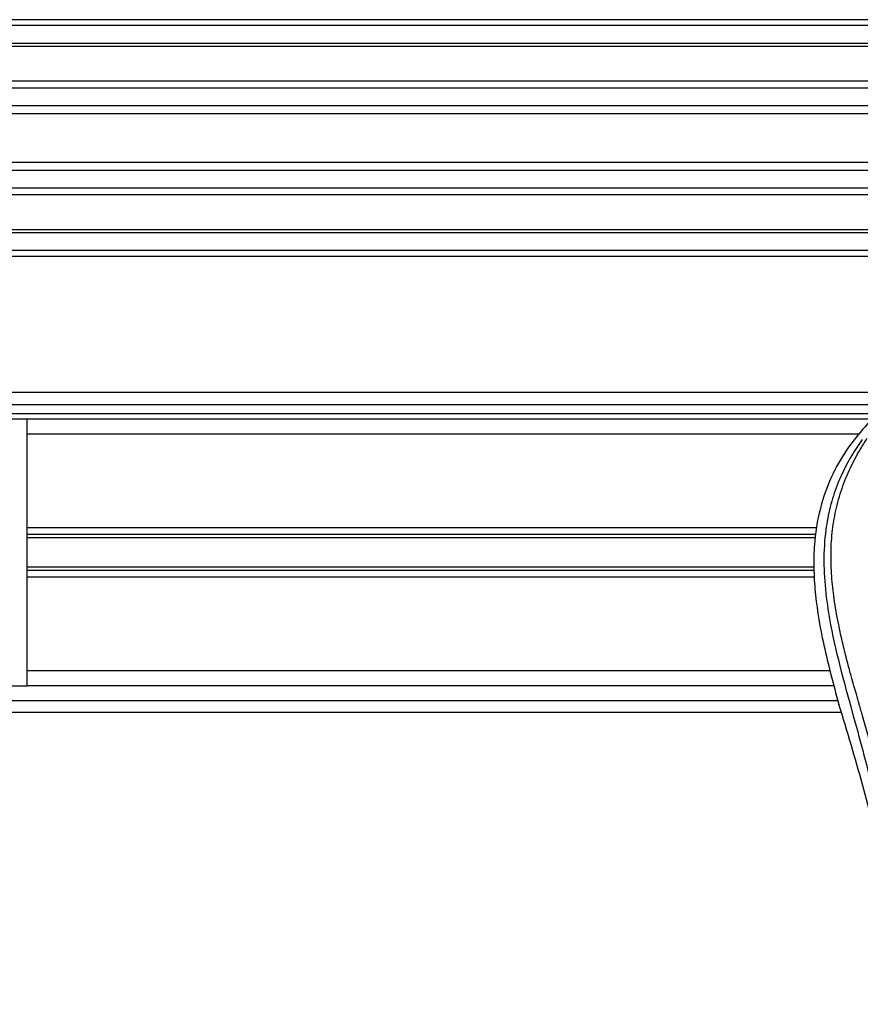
# Model space of a CAD drawing. Header units: millimetres. Extents: x 0 to 420, y 0 to 297.
# Tile 35 of 133: x 64.83 to 70.56, y 233.93 to 240.64. Entities that reach past the tile are written whole.
import ezdxf

# ---------------------------------------------------------------- set-up
doc = ezdxf.new("R2010")
doc.units = ezdxf.units.MM

msp = doc.modelspace()

# ---------------------------------------------------------------- linework, layer by layer
at = {"color": 7, "linetype": 'Continuous', "lineweight": 25}
for p, q in [((220.69328, 240.64287), (59.30672, 240.64287)), ((220.69328, 240.60253), (59.30672, 240.60253)), ((220.69328, 240.48149), (59.30672, 240.48149)), ((220.69328, 240.46091), (59.30672, 240.46091)), ((74.05344, 240.22326), (59.30672, 240.22326)), ((74.00699, 240.17645), (59.30672, 240.17645)), ((73.93699, 240.05587), (59.30672, 240.05587)), ((73.9212, 240.00136), (59.30672, 240.00136)), ((73.9122, 239.67052), (59.30672, 239.67052)), ((73.9122, 239.61601), (59.30672, 239.61601)), ((73.9122, 239.49543), (59.30672, 239.49543)), ((73.9122, 239.44862), (59.30672, 239.44862)), ((73.9122, 239.21097), (59.30672, 239.21097)), ((73.9122, 239.1904), (59.30672, 239.1904)), ((73.9122, 239.06936), (59.30672, 239.06936)), ((73.9122, 239.02901), (59.30672, 239.02901)), ((73.9122, 238.10104), (59.30672, 238.10104)), ((59.99261, 238.02034), (73.9122, 238.02034)), ((61.05592, 237.95982), (73.9122, 237.95982)), ((64.88099, 237.91948), (61.16267, 237.91948)), ((64.88099, 236.10388), (64.88099, 237.91948)), ((73.9122, 237.91948), (64.88099, 237.91948)), ((70.54598, 237.81861), (64.88099, 237.81861)), ((70.26374, 237.17912), (64.88099, 237.17912)), ((70.25574, 237.13538), (64.88099, 237.13538)), ((70.25151, 237.11222), (64.88099, 237.11222)), ((70.24143, 236.91114), (64.88099, 236.91114)), ((70.24256, 236.88797), (64.88099, 236.88797)), ((70.24469, 236.84424), (64.88099, 236.84424)), ((70.35078, 236.20474), (64.88099, 236.20474)), ((61.20301, 236.10388), (64.88099, 236.10388)), ((70.37864, 236.10388), (64.88099, 236.10388)), ((70.39629, 236.03167), (70.41237, 235.97548)), ((60.59781, 236.00301), (70.40449, 236.00301)), ((60.11365, 235.92232), (70.428, 235.92232))]:
    msp.add_line(p, q, dxfattribs=at)
for points, knots in [([(70.62431, 237.90641), (70.5791, 237.85585), (70.48773, 237.75367), (70.37252, 237.5652), (70.28467, 237.34248), (70.24559, 237.12102), (70.23829, 236.92568), (70.24972, 236.70474), (70.29794, 236.40451), (70.36138, 236.16402), (70.39629, 236.03167)], [0, 0, 0, 0, 0.10205548, 0.20624341, 0.33103875, 0.46071931, 0.54297278, 0.62526856, 0.7937741, 1, 1, 1, 1]), ([(70.56928, 237.78159), (70.55723, 237.76402), (70.52072, 237.71081), (70.46056, 237.60912), (70.39786, 237.47257), (70.34971, 237.32348), (70.31652, 237.14945), (70.30517, 236.95144), (70.31956, 236.73427), (70.35897, 236.48267), (70.42592, 236.19905), (70.53232, 235.82029), (70.65119, 235.37636), (70.76572, 234.86362), (70.85195, 234.34573), (70.90697, 233.82373), (70.91324, 233.4744), (70.91638, 233.29979)], [0, 0, 0, 0, 0.01713148, 0.05187885, 0.08678877, 0.12161717, 0.15673053, 0.20338813, 0.25034812, 0.29727092, 0.36741646, 0.43767728, 0.5502447, 0.66284727, 0.77534658, 0.88770737, 1, 1, 1, 1]), ([(70.99676, 233.29711), (70.99521, 233.41548), (70.99204, 233.65741), (70.96373, 234.02514), (70.91921, 234.39618), (70.86411, 234.71845), (70.80753, 234.99288), (70.7573, 235.21196), (70.70238, 235.42961), (70.64179, 235.65456), (70.58965, 235.83967), (70.55119, 235.9737), (70.53176, 236.04194), (70.5135, 236.10628), (70.49767, 236.16235), (70.4821, 236.21849), (70.46825, 236.27098), (70.45398, 236.32687), (70.44085, 236.3806), (70.42883, 236.43215), (70.41795, 236.48152), (70.39987, 236.56898), (70.37868, 236.69112), (70.36061, 236.85239), (70.35569, 237.00982), (70.36548, 237.16661), (70.39275, 237.31986), (70.43682, 237.46825), (70.49652, 237.6071), (70.5489, 237.70112), (70.58528, 237.75994), (70.59836, 237.78005), (70.60468, 237.78978)], [0, 0, 0, 0, 0.0757702, 0.1548571, 0.2359051, 0.3148505, 0.3639911, 0.4151955, 0.4586591, 0.5076202, 0.5642678, 0.5817192, 0.5968623, 0.6096795, 0.624536, 0.6341631, 0.6469813, 0.6592987, 0.6711121, 0.6824202, 0.6932232, 0.7035232, 0.739704, 0.7727671, 0.8079075, 0.8413785, 0.8748477, 0.9102013, 0.9450667, 0.9801292, 0.9903909, 1, 1, 1, 1]), ([(70.71148, 234.88078), (70.66698, 235.06442), (70.57789, 235.432), (70.46757, 235.79422), (70.41237, 235.97548)], [0, 0, 0, 0, 0.49959655, 1, 1, 1, 1])]:
    msp.add_open_spline(points, degree=3, knots=knots, dxfattribs=at)

doc.saveas('drawing.dxf')
